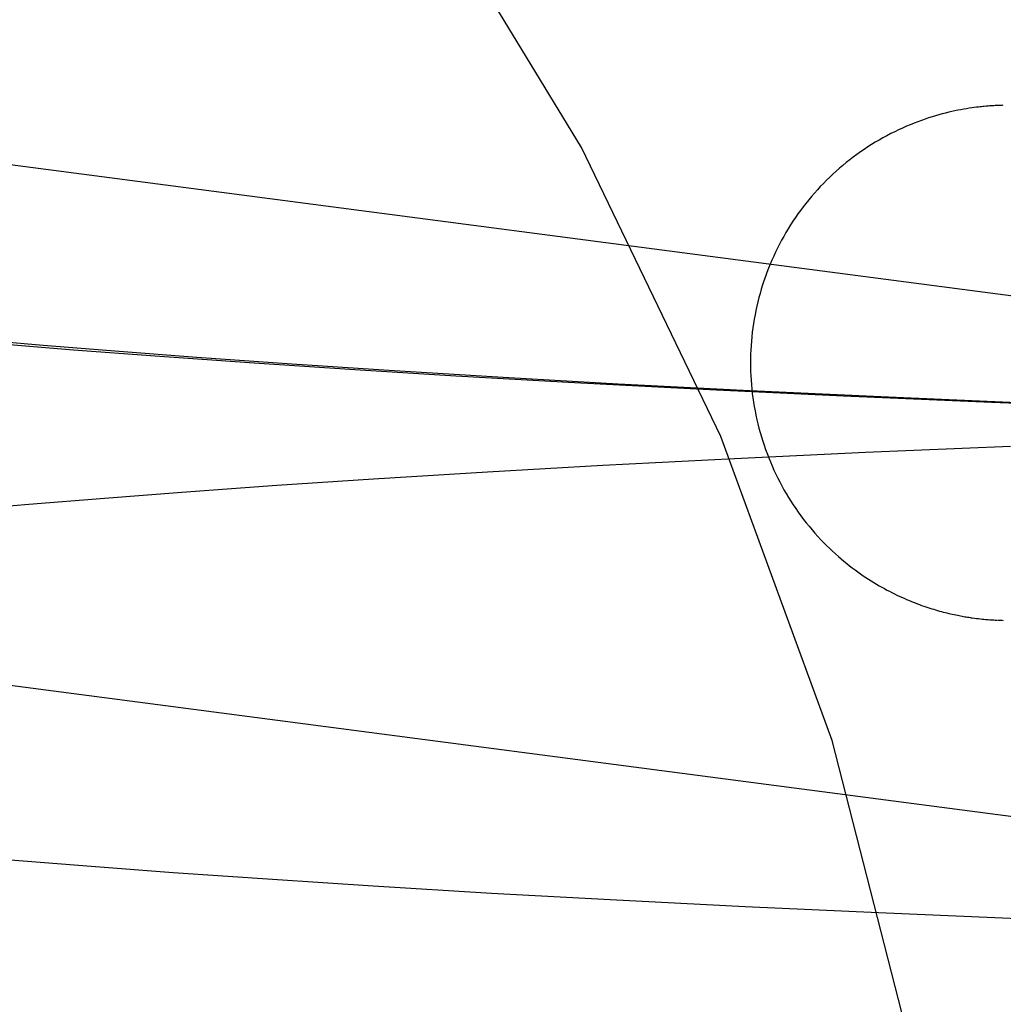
# Model space of a CAD drawing. Header units: inches. Extents: x 0 to 288, y 0 to 186.
# Tile 42 of 73: x 99.1079 to 99.1822, y 95.0252 to 95.0996. Entities that reach past the tile are written whole.
import ezdxf

# ---------------------------------------------------------------- set-up
doc = ezdxf.new("R2010")
doc.units = ezdxf.units.IN
doc.header["$LTSCALE"] = 15.847458
doc.header["$MEASUREMENT"] = 0
doc.linetypes.add('HIDDEN', pattern=[0.2, 0.1, -0.1])
doc.layers.add('DEFAULT_2', color=8, linetype='HIDDEN')

msp = doc.modelspace()

# ---------------------------------------------------------------- linework, layer by layer
at = {"layer": 'DEFAULT_2', "color": 8, "linetype": 'HIDDEN'}
for p, q in [((99.039436, 95.097518), (99.243396, 95.07079)), ((99.180958, 95.093049), (99.180798, 95.093034)), ((99.181094, 95.09306), (99.180958, 95.093049)), ((99.181211, 95.093069), (99.181094, 95.09306)), ((99.181314, 95.093076), (99.181211, 95.093069)), ((99.181405, 95.093082), (99.181314, 95.093076)), ((99.181525, 95.09309), (99.181405, 95.093082)), ((99.181631, 95.093095), (99.181525, 95.09309)), ((99.181726, 95.0931), (99.181631, 95.093095)), ((99.181815, 95.093104), (99.181726, 95.0931)), ((99.181898, 95.093107), (99.181815, 95.093104)), ((99.181999, 95.093111), (99.181924, 95.093108)), ((99.182126, 95.093115), (99.182022, 95.093112)), ((99.18221, 95.093117), (99.182126, 95.093115)), ((99.109697, 95.074965), (99.104104, 95.075442)), ((99.105938, 95.075134), (99.111997, 95.074645)), ((99.11544, 95.074504), (99.109697, 95.074965)), ((99.111997, 95.074645), (99.118156, 95.074178)), ((99.121313, 95.07406), (99.11544, 95.074504)), ((99.118156, 95.074178), (99.125654, 95.073646)), ((99.128502, 95.07355), (99.121313, 95.07406)), ((99.125654, 95.073646), (99.133243, 95.073145)), ((99.135814, 95.073068), (99.128502, 95.07355)), ((99.133243, 95.073145), (99.14089, 95.072674)), ((99.144452, 95.07254), (99.135814, 95.073068)), ((99.14089, 95.072674), (99.149844, 95.072164)), ((99.153153, 95.07205), (99.144452, 95.07254)), ((99.149844, 95.072164), (99.160057, 95.071632)), ((99.163103, 95.071537), (99.153153, 95.07205)), ((99.160057, 95.071632), (99.170175, 95.071153)), ((99.172979, 95.071075), (99.163103, 95.071537)), ((99.170175, 95.071153), (99.181349, 95.070678)), ((99.183901, 95.070615), (99.172979, 95.071075)), ((99.181349, 95.070678), (99.194513, 95.070217)), ((99.171825, 95.066902), (99.182776, 95.067368)), ((99.151977, 95.065915), (99.161933, 95.066433)), ((99.161933, 95.066433), (99.171825, 95.066902)), ((99.143279, 95.065419), (99.151977, 95.065915)), ((99.127354, 95.064399), (99.134651, 95.064886)), ((99.134651, 95.064886), (99.143279, 95.065419)), ((99.120186, 95.063885), (99.127354, 95.064399)), ((99.108617, 95.062974), (99.114335, 95.063438)), ((99.114335, 95.063438), (99.120186, 95.063885)), ((99.103052, 95.062493), (99.108617, 95.062974)), ((99.03444, 95.05884), (99.252244, 95.030298)), ((99.180069, 95.054358), (99.180224, 95.054338)), ((99.180224, 95.054338), (99.180371, 95.05432)), ((99.180371, 95.05432), (99.180511, 95.054304)), ((99.180511, 95.054304), (99.180643, 95.05429)), ((99.180643, 95.05429), (99.180769, 95.054278)), ((99.180769, 95.054278), (99.180889, 95.054267)), ((99.180889, 95.054267), (99.181003, 95.054257)), ((99.181003, 95.054257), (99.181111, 95.054248)), ((99.181111, 95.054248), (99.181214, 95.05424)), ((99.181214, 95.05424), (99.18131, 95.054233)), ((99.18131, 95.054233), (99.181399, 95.054228)), ((99.181399, 95.054228), (99.18152, 95.05422)), ((99.18152, 95.05422), (99.181627, 95.054214)), ((99.181627, 95.054214), (99.181723, 95.05421)), ((99.181723, 95.05421), (99.181811, 95.054206)), ((99.181867, 95.054203), (99.181946, 95.0542)), ((99.181971, 95.054199), (99.182039, 95.054197)), ((99.182039, 95.054197), (99.182138, 95.054194)), ((99.182156, 95.054194), (99.182236, 95.054192)), ((99.107246, 95.036092), (99.113331, 95.035608)), ((99.113331, 95.035608), (99.119513, 95.035145)), ((99.119513, 95.035145), (99.127035, 95.034618)), ((99.127035, 95.034618), (99.134641, 95.034122)), ((99.134641, 95.034122), (99.143579, 95.033583)), ((99.143579, 95.033583), (99.152539, 95.033085)), ((99.152539, 95.033085), (99.16274, 95.032566)), ((99.16274, 95.032566), (99.172826, 95.032102)), ((99.172826, 95.032102), (99.18394, 95.031641))]:
    msp.add_line(p, q, dxfattribs=at)
for points in [[(99.180798, 95.093034), (99.180707, 95.093026), (99.180606, 95.093015), (99.180494, 95.093003), (99.180366, 95.092989), (99.180221, 95.092971), (99.180054, 95.092949), (99.179871, 95.092924), (99.179676, 95.092895), (99.179471, 95.092863), (99.17926, 95.092827), (99.179042, 95.092787), (99.178818, 95.092744), (99.178589, 95.092697), (99.178355, 95.092646), (99.178117, 95.092591), (99.177874, 95.092531), (99.177627, 95.092467), (99.177376, 95.092399), (99.17712, 95.092325), (99.176861, 95.092247), (99.176597, 95.092163), (99.176329, 95.092074), (99.176057, 95.091979), (99.17578, 95.091877), (99.175499, 95.091769), (99.175213, 95.091654), (99.174924, 95.091533), (99.17463, 95.091403), (99.174335, 95.091268), (99.174038, 95.091125), (99.173741, 95.090976), (99.173445, 95.090821), (99.17315, 95.090661), (99.172858, 95.090495), (99.17257, 95.090325), (99.172285, 95.090149), (99.172003, 95.08997), (99.171724, 95.089785), (99.171448, 95.089596), (99.171176, 95.089402), (99.170907, 95.089203), (99.170642, 95.089), (99.17038, 95.088792), (99.170121, 95.088579), (99.169867, 95.088363), (99.169616, 95.088142), (99.169369, 95.087916), (99.169126, 95.087687), (99.168886, 95.087453), (99.168651, 95.087216), (99.16842, 95.086974), (99.168194, 95.086728), (99.167971, 95.086479), (99.167753, 95.086226), (99.167539, 95.085969), (99.16733, 95.085708), (99.167125, 95.085444), (99.166924, 95.085176), (99.166729, 95.084905), (99.166538, 95.084631), (99.166352, 95.084354), (99.16617, 95.084073), (99.165994, 95.083789), (99.165822, 95.083503), (99.165655, 95.083213), (99.165494, 95.082921), (99.165337, 95.082626), (99.165186, 95.082328), (99.165039, 95.082028), (99.164898, 95.081726), (99.164762, 95.081421), (99.164631, 95.081113), (99.164506, 95.080804), (99.164386, 95.080492), (99.164271, 95.080179), (99.164162, 95.079863), (99.164058, 95.079546), (99.163959, 95.079227), (99.163866, 95.078906), (99.163779, 95.078584), (99.163697, 95.07826), (99.163621, 95.077935), (99.16355, 95.077609), (99.163485, 95.077281), (99.163426, 95.076952), (99.163372, 95.076623), (99.163324, 95.076292), (99.163281, 95.075961), (99.163244, 95.075629), (99.163213, 95.075296), (99.163188, 95.074963), (99.163168, 95.07463), (99.163155, 95.074296), (99.163146, 95.073963), (99.163144, 95.073655)], [(99.163144, 95.073655), (99.163146, 95.073348), (99.163155, 95.073013), (99.163169, 95.072678), (99.163188, 95.072343), (99.163214, 95.072008), (99.163245, 95.071675), (99.163282, 95.071341), (99.163325, 95.071009), (99.163373, 95.070677), (99.163428, 95.070346), (99.163488, 95.070016), (99.163553, 95.069687), (99.163624, 95.069359), (99.163701, 95.069032), (99.163784, 95.068707), (99.163872, 95.068384), (99.163966, 95.068062), (99.164065, 95.067741), (99.16417, 95.067423), (99.16428, 95.067106), (99.164396, 95.066791), (99.164517, 95.066478), (99.164643, 95.066167), (99.164775, 95.065859), (99.164912, 95.065553), (99.165054, 95.065249), (99.165202, 95.064948), (99.165355, 95.06465), (99.165512, 95.064354), (99.165675, 95.064061), (99.165843, 95.06377), (99.166016, 95.063483), (99.166194, 95.063198), (99.166377, 95.062917), (99.166565, 95.062638), (99.166758, 95.062363), (99.166954, 95.062093), (99.167156, 95.061825), (99.167362, 95.061561), (99.167573, 95.061299), (99.167791, 95.061039), (99.168013, 95.060783), (99.168238, 95.060532), (99.168465, 95.060288), (99.16869, 95.060054), (99.168914, 95.059829), (99.169134, 95.059615), (99.169351, 95.059409), (99.169567, 95.059212), (99.169781, 95.059022), (99.169993, 95.058838), (99.170204, 95.058661), (99.170415, 95.05849), (99.170625, 95.058323), (99.170834, 95.058162), (99.171042, 95.058006), (99.17125, 95.057854), (99.171457, 95.057708), (99.171662, 95.057566), (99.171867, 95.057429), (99.17207, 95.057296), (99.172272, 95.057168), (99.172472, 95.057044), (99.172671, 95.056924), (99.172868, 95.056809), (99.173064, 95.056697), (99.173258, 95.056589), (99.17345, 95.056485), (99.173641, 95.056385), (99.173829, 95.056288), (99.174016, 95.056195), (99.174201, 95.056106), (99.174383, 95.056019), (99.174564, 95.055936), (99.174742, 95.055856), (99.174918, 95.055779), (99.175091, 95.055706), (99.175261, 95.055635), (99.175429, 95.055568), (99.175594, 95.055503), (99.175756, 95.055441), (99.175915, 95.055382), (99.176073, 95.055325), (99.176229, 95.05527), (99.176382, 95.055217), (99.176535, 95.055167), (99.176686, 95.055118), (99.176836, 95.05507), (99.176984, 95.055025), (99.177132, 95.054981), (99.177278, 95.054938), (99.177422, 95.054898), (99.177566, 95.054859), (99.177707, 95.054821), (99.177847, 95.054785), (99.177986, 95.054751), (99.178122, 95.054718), (99.178258, 95.054686), (99.178391, 95.054656), (99.178522, 95.054627), (99.178652, 95.054599), (99.178778, 95.054573), (99.178901, 95.054549), (99.17902, 95.054526), (99.179133, 95.054505), (99.179241, 95.054486), (99.179346, 95.054468), (99.179446, 95.054451), (99.179544, 95.054435), (99.179638, 95.05442), (99.17973, 95.054406), (99.179818, 95.054393), (99.179904, 95.054381), (99.180069, 95.054358)]]:
    msp.add_lwpolyline(points, dxfattribs=at)
msp.add_arc((98.930545, 94.97077), 0.25, 270, 90, dxfattribs=at)

doc.saveas('drawing.dxf')
